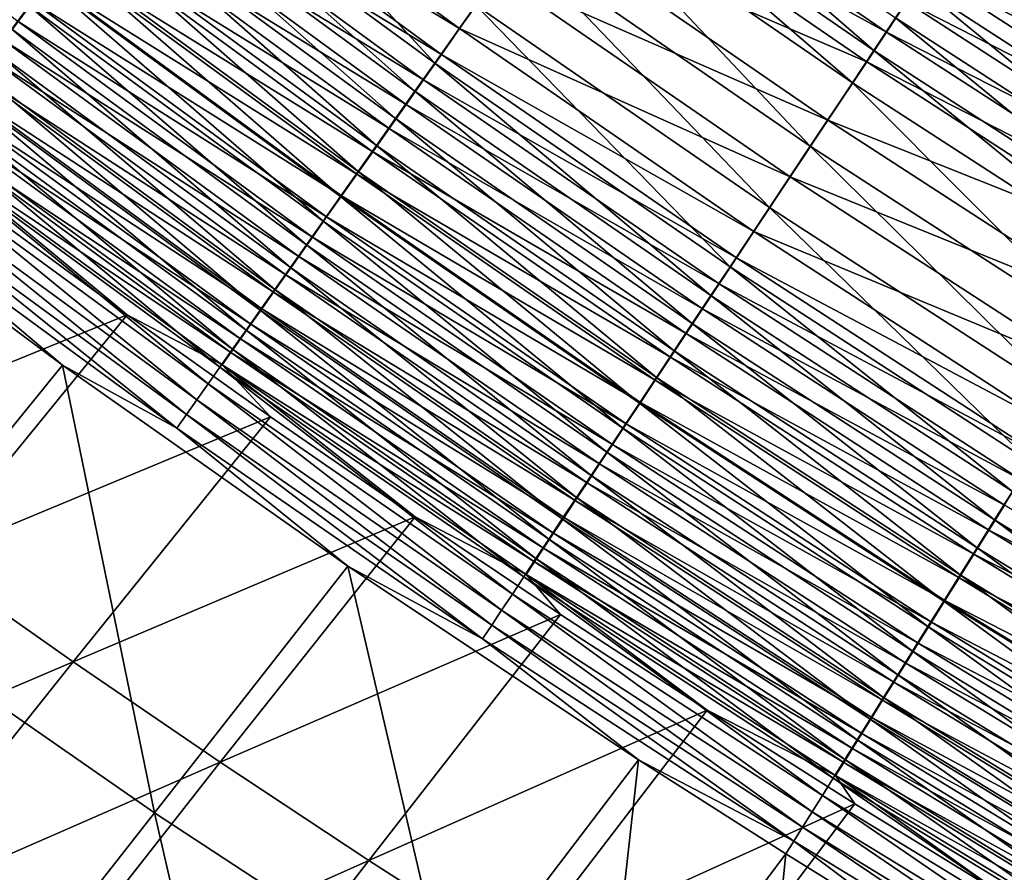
# Model space of a CAD drawing. Header units: metres. Extents: x 0 to 1400, y -1400 to 0.
# Tile 66 of 256: x 391 to 426, y -1116 to -1086. Entities that reach past the tile are written whole.
import ezdxf

# ---------------------------------------------------------------- set-up
doc = ezdxf.new("R2010")
doc.units = ezdxf.units.M

msp = doc.modelspace()

# ---------------------------------------------------------------- linework, layer by layer
at = {"layer": 'None'}
for points in [[(381.490204, -1077.112305, -493.341217), (391.679413, -1085.020508, -493.315552), (391.065033, -1085.839844, -492.32782)], [(381.072083, -1077.654907, -488.314362), (391.279816, -1085.575317, -488.28363), (391.803589, -1084.876343, -489.262421)], [(406.039398, -1087.04541, -498.360748), (395.787903, -1079.540527, -498.376984), (397.296051, -1077.528809, -499.707214)], [(406.039398, -1087.04541, -498.360748), (397.296051, -1077.528809, -499.707214), (407.491577, -1084.989136, -499.69516)], [(396.026672, -1079.240479, -495.104797), (406.919769, -1085.821289, -495.76651), (396.699677, -1078.342163, -495.781555)], [(396.699677, -1078.342163, -495.781555), (406.919769, -1085.821289, -495.76651), (408.257446, -1083.925903, -496.99588)], [(421.589722, -1086.595825, -502.172363), (411.34082, -1079.538818, -502.177277), (412.139801, -1078.407349, -502.520782)], [(421.589722, -1086.595825, -502.172363), (412.139801, -1078.407349, -502.520782), (422.357788, -1085.440186, -502.517151)], [(422.035919, -1085.946167, -499.277405), (411.80307, -1078.901855, -499.281982), (411.074646, -1079.934082, -498.917999)], [(422.743317, -1084.880981, -499.594849), (411.80307, -1078.901855, -499.281982), (422.035919, -1085.946167, -499.277405)], [(435.898407, -1087.188721, -500.379456), (427.364655, -1078.584351, -500.477753), (425.621185, -1080.547119, -500.379883)], [(395.369385, -1080.117676, -494.386475), (406.271851, -1086.739258, -495.087646), (396.026672, -1079.240479, -495.104797)], [(396.026672, -1079.240479, -495.104797), (406.271851, -1086.739258, -495.087646), (406.919769, -1085.821289, -495.76651)], [(405.336029, -1088.04126, -497.623932), (395.057373, -1080.515015, -497.642456), (395.787903, -1079.540527, -498.376984)], [(405.336029, -1088.04126, -497.623932), (395.787903, -1079.540527, -498.376984), (406.039398, -1087.04541, -498.360748)], [(420.829559, -1087.739624, -501.775543), (410.549988, -1080.658569, -501.781952), (411.34082, -1079.538818, -502.177277)], [(420.829559, -1087.739624, -501.775543), (411.34082, -1079.538818, -502.177277), (421.589722, -1086.595825, -502.172363)], [(435.764008, -1087.38269, -503.370209), (425.482605, -1080.738281, -503.370636), (426.270416, -1079.552856, -503.45108)], [(409.644867, -1081.959961, -498.048615), (421.335815, -1087.000488, -498.912018), (411.074646, -1079.934082, -498.917999)], [(411.074646, -1079.934082, -498.917999), (421.335815, -1087.000488, -498.912018), (422.035919, -1085.946167, -499.277405)], [(395.369385, -1080.117676, -494.386475), (394.72876, -1080.972778, -493.627472), (405.63913, -1087.635742, -494.367096)], [(395.369385, -1080.117676, -494.386475), (405.63913, -1087.635742, -494.367096), (406.271851, -1086.739258, -495.087646)], [(404.649139, -1089.013794, -496.841949), (394.343903, -1081.466675, -496.862854), (395.057373, -1080.515015, -497.642456)], [(404.649139, -1089.013794, -496.841949), (395.057373, -1080.515015, -497.642456), (405.336029, -1088.04126, -497.623932)], [(425.621185, -1080.547119, -500.379883), (424.174988, -1082.724976, -500.084839), (435.898407, -1087.188721, -500.379456)], [(394.72876, -1080.972778, -493.627472), (394.10556, -1081.804443, -492.828918), (405.022461, -1088.509521, -493.605743)], [(394.72876, -1080.972778, -493.627472), (405.022461, -1088.509521, -493.605743), (405.63913, -1087.635742, -494.367096)], [(419.337646, -1089.984497, -500.827972), (408.997772, -1082.856445, -500.837952), (410.549988, -1080.658569, -501.781952)], [(419.337646, -1089.984497, -500.827972), (410.549988, -1080.658569, -501.781952), (420.829559, -1087.739624, -501.775543)], [(434.257721, -1089.794312, -503.047821), (423.912262, -1083.101196, -503.049652), (425.482605, -1080.738281, -503.370636)], [(434.257721, -1089.794312, -503.047821), (425.482605, -1080.738281, -503.370636), (435.764008, -1087.38269, -503.370209)], [(403.979706, -1089.961548, -496.015686), (393.648468, -1082.394287, -496.039124), (394.343903, -1081.466675, -496.862854)], [(403.979706, -1089.961548, -496.015686), (394.343903, -1081.466675, -496.862854), (404.649139, -1089.013794, -496.841949)], [(394.10556, -1081.804443, -492.828918), (393.500641, -1082.611694, -491.991943), (404.422699, -1089.359253, -492.804749)], [(394.10556, -1081.804443, -492.828918), (404.422699, -1089.359253, -492.804749), (405.022461, -1088.509521, -493.605743)], [(408.257446, -1083.925903, -496.99588), (419.9617, -1089.069702, -498.039307), (409.644867, -1081.959961, -498.048615)], [(409.644867, -1081.959961, -498.048615), (419.9617, -1089.069702, -498.039307), (421.335815, -1087.000488, -498.912018)], [(393.500641, -1082.611694, -491.991943), (392.914795, -1083.393555, -491.117767), (403.840546, -1090.18396, -491.96524)], [(403.328583, -1090.883423, -495.146423), (392.971985, -1083.296509, -495.172485), (393.648468, -1082.394287, -496.039124)], [(393.500641, -1082.611694, -491.991943), (403.840546, -1090.18396, -491.96524), (404.422699, -1089.359253, -492.804749)], [(403.328583, -1090.883423, -495.146423), (393.648468, -1082.394287, -496.039124), (403.979706, -1089.961548, -496.015686)], [(424.174988, -1082.724976, -500.084839), (423.456726, -1083.806641, -499.864075), (434.511322, -1089.411621, -500.083099)], [(424.174988, -1082.724976, -500.084839), (434.511322, -1089.411621, -500.083099), (435.898407, -1087.188721, -500.379456)], [(417.890167, -1092.162476, -499.680878), (407.491577, -1084.989136, -499.69516), (408.997772, -1082.856445, -500.837952)], [(417.890167, -1092.162476, -499.680878), (408.997772, -1082.856445, -500.837952), (419.337646, -1089.984497, -500.827972)], [(402.696625, -1091.778198, -494.235443), (392.315338, -1084.172363, -494.264191), (392.971985, -1083.296509, -495.172485)], [(392.914795, -1083.393555, -491.117767), (392.348846, -1084.148804, -490.20755), (403.276886, -1090.982666, -491.08844)], [(392.914795, -1083.393555, -491.117767), (403.276886, -1090.982666, -491.08844), (403.840546, -1090.18396, -491.96524)], [(402.696625, -1091.778198, -494.235443), (392.971985, -1083.296509, -495.172485), (403.328583, -1090.883423, -495.146423)], [(433.509674, -1090.992065, -502.806824), (423.132385, -1084.274658, -502.809692), (423.912262, -1083.101196, -503.049652)], [(433.509674, -1090.992065, -502.806824), (423.912262, -1083.101196, -503.049652), (434.257721, -1089.794312, -503.047821)], [(406.919769, -1085.821289, -495.76651), (418.628479, -1091.077393, -496.982635), (408.257446, -1083.925903, -496.99588)], [(408.257446, -1083.925903, -496.99588), (418.628479, -1091.077393, -496.982635), (419.9617, -1089.069702, -498.039307)], [(422.743317, -1084.880981, -499.594849), (433.822449, -1090.515503, -499.861359), (423.456726, -1083.806641, -499.864075)], [(423.456726, -1083.806641, -499.864075), (433.822449, -1090.515503, -499.861359), (434.511322, -1089.411621, -500.083099)], [(402.084686, -1092.644531, -493.283997), (391.679413, -1085.020508, -493.315552), (392.315338, -1084.172363, -494.264191)], [(392.348846, -1084.148804, -490.20755), (391.803589, -1084.876343, -489.262421), (402.732391, -1091.754028, -490.175507)], [(402.084686, -1092.644531, -493.283997), (392.315338, -1084.172363, -494.264191), (402.696625, -1091.778198, -494.235443)], [(392.348846, -1084.148804, -490.20755), (402.732391, -1091.754028, -490.175507), (403.276886, -1090.982666, -491.08844)], [(432.766693, -1092.181641, -502.513031), (422.357788, -1085.440186, -502.517151), (423.132385, -1084.274658, -502.809692)], [(432.766693, -1092.181641, -502.513031), (423.132385, -1084.274658, -502.809692), (433.509674, -1090.992065, -502.806824)], [(391.679413, -1085.020508, -493.315552), (401.493591, -1093.481323, -492.293365), (391.065033, -1085.839844, -492.32782)], [(391.803589, -1084.876343, -489.262421), (391.279816, -1085.575317, -488.28363), (402.207916, -1092.49707, -489.227631)], [(401.493591, -1093.481323, -492.293365), (391.679413, -1085.020508, -493.315552), (402.084686, -1092.644531, -493.283997)], [(391.803589, -1084.876343, -489.262421), (402.207916, -1092.49707, -489.227631), (402.732391, -1091.754028, -490.175507)], [(416.494781, -1094.261963, -498.341522), (406.039398, -1087.04541, -498.360748), (407.491577, -1084.989136, -499.69516)], [(416.494781, -1094.261963, -498.341522), (407.491577, -1084.989136, -499.69516), (417.890167, -1092.162476, -499.680878)], [(433.138245, -1091.611938, -499.590942), (422.743317, -1084.880981, -499.594849), (422.035919, -1085.946167, -499.277405)], [(433.822449, -1090.515503, -499.861359), (422.743317, -1084.880981, -499.594849), (433.138245, -1091.611938, -499.590942)], [(432.030029, -1093.360962, -502.166718), (421.589722, -1086.595825, -502.172363), (422.357788, -1085.440186, -502.517151)], [(432.030029, -1093.360962, -502.166718), (422.357788, -1085.440186, -502.517151), (432.766693, -1092.181641, -502.513031)], [(400.924194, -1094.287476, -491.264832), (390.473145, -1086.629272, -491.302277), (391.065033, -1085.839844, -492.32782)], [(391.279816, -1085.575317, -488.28363), (390.778351, -1086.244385, -487.272278), (401.704193, -1093.210571, -488.246002)], [(391.065033, -1085.839844, -492.32782), (401.493591, -1093.481323, -492.293365), (400.924194, -1094.287476, -491.264832)], [(391.279816, -1085.575317, -488.28363), (401.704193, -1093.210571, -488.246002), (402.207916, -1092.49707, -489.227631)], [(406.271851, -1086.739258, -495.087646), (417.343231, -1093.012817, -495.748688), (406.919769, -1085.821289, -495.76651)], [(406.919769, -1085.821289, -495.76651), (417.343231, -1093.012817, -495.748688), (418.628479, -1091.077393, -496.982635)], [(421.335815, -1087.000488, -498.912018), (432.459869, -1092.699097, -499.272095), (422.035919, -1085.946167, -499.277405)], [(422.035919, -1085.946167, -499.277405), (432.459869, -1092.699097, -499.272095), (433.138245, -1091.611938, -499.590942)], [(390.778351, -1086.244385, -487.272278), (390.299957, -1086.88269, -486.229706), (401.222015, -1093.893677, -487.231781)], [(390.778351, -1086.244385, -487.272278), (401.222015, -1093.893677, -487.231781), (401.704193, -1093.210571, -488.246002)], [(390.299957, -1086.88269, -486.229706), (389.845276, -1087.489258, -485.157684), (400.762146, -1094.545044, -486.186279)], [(400.377319, -1095.061646, -490.199707), (389.904541, -1087.387573, -490.240204), (390.473145, -1086.629272, -491.302277)], [(390.299957, -1086.88269, -486.229706), (400.762146, -1094.545044, -486.186279), (401.222015, -1093.893677, -487.231781)], [(400.377319, -1095.061646, -490.199707), (390.473145, -1086.629272, -491.302277), (400.924194, -1094.287476, -491.264832)], [(405.63913, -1087.635742, -494.367096), (416.720825, -1093.950073, -495.067291), (406.271851, -1086.739258, -495.087646)], [(406.271851, -1086.739258, -495.087646), (416.720825, -1093.950073, -495.067291), (417.343231, -1093.012817, -495.748688)], [(431.300995, -1094.52832, -501.768188), (420.829559, -1087.739624, -501.775543), (421.589722, -1086.595825, -502.172363)], [(431.300995, -1094.52832, -501.768188), (421.589722, -1086.595825, -502.172363), (432.030029, -1093.360962, -502.166718)], [(415.819, -1095.278687, -497.60202), (405.336029, -1088.04126, -497.623932), (406.039398, -1087.04541, -498.360748)], [(415.819, -1095.278687, -497.60202), (406.039398, -1087.04541, -498.360748), (416.494781, -1094.261963, -498.341522)], [(419.9617, -1089.069702, -498.039307), (431.788452, -1093.775024, -498.905121), (421.335815, -1087.000488, -498.912018)], [(421.335815, -1087.000488, -498.912018), (431.788452, -1093.775024, -498.905121), (432.459869, -1092.699097, -499.272095)], [(399.853851, -1095.802612, -489.099243), (389.360168, -1088.113403, -489.142822), (389.904541, -1087.387573, -490.240204)], [(389.845276, -1087.489258, -485.157684), (389.414978, -1088.063354, -484.058167), (400.325195, -1095.16394, -485.111298)], [(389.845276, -1087.489258, -485.157684), (400.325195, -1095.16394, -485.111298), (400.762146, -1094.545044, -486.186279)], [(399.853851, -1095.802612, -489.099243), (389.904541, -1087.387573, -490.240204), (400.377319, -1095.061646, -490.199707)], [(405.63913, -1087.635742, -494.367096), (405.022461, -1088.509521, -493.605743), (416.113068, -1094.865234, -494.344116)], [(405.63913, -1087.635742, -494.367096), (416.113068, -1094.865234, -494.344116), (416.720825, -1093.950073, -495.067291)], [(429.870239, -1096.81897, -500.816467), (419.337646, -1089.984497, -500.827972), (420.829559, -1087.739624, -501.775543)], [(429.870239, -1096.81897, -500.816467), (420.829559, -1087.739624, -501.775543), (431.300995, -1094.52832, -501.768188)], [(389.360168, -1088.113403, -489.142822), (399.354584, -1096.509399, -487.964874), (388.840851, -1088.805908, -488.011597)], [(389.414978, -1088.063354, -484.058167), (389.009613, -1088.604004, -482.932983), (399.911743, -1095.749512, -484.008759)], [(399.354584, -1096.509399, -487.964874), (389.360168, -1088.113403, -489.142822), (399.853851, -1095.802612, -489.099243)], [(389.414978, -1088.063354, -484.058167), (399.911743, -1095.749512, -484.008759), (400.325195, -1095.16394, -485.111298)], [(415.15918, -1096.271484, -496.817169), (404.649139, -1089.013794, -496.841949), (405.336029, -1088.04126, -497.623932)], [(415.15918, -1096.271484, -496.817169), (405.336029, -1088.04126, -497.623932), (415.819, -1095.278687, -497.60202)], [(389.009613, -1088.604004, -482.932983), (388.629883, -1089.110596, -481.784119), (399.52243, -1096.300903, -482.880585)], [(389.009613, -1088.604004, -482.932983), (399.52243, -1096.300903, -482.880585), (399.911743, -1095.749512, -484.008759)], [(405.022461, -1088.509521, -493.605743), (404.422699, -1089.359253, -492.804749), (415.520813, -1095.75708, -493.580017)], [(405.022461, -1088.509521, -493.605743), (415.520813, -1095.75708, -493.580017), (416.113068, -1094.865234, -494.344116)], [(398.880157, -1097.180908, -486.798523), (388.34726, -1089.464111, -486.84845), (388.840851, -1088.805908, -488.011597)], [(388.840851, -1088.805908, -488.011597), (399.354584, -1096.509399, -487.964874), (398.880157, -1097.180908, -486.798523)], [(414.516144, -1097.239014, -495.987946), (403.979706, -1089.961548, -496.015686), (404.649139, -1089.013794, -496.841949)], [(414.516144, -1097.239014, -495.987946), (404.649139, -1089.013794, -496.841949), (415.15918, -1096.271484, -496.817169)], [(399.157837, -1096.817261, -481.728699), (388.629883, -1089.110596, -481.784119), (388.276337, -1089.582153, -480.613464)], [(388.629883, -1089.110596, -481.784119), (399.157837, -1096.817261, -481.728699), (399.52243, -1096.300903, -482.880585)], [(404.422699, -1089.359253, -492.804749), (403.840546, -1090.18396, -491.96524), (414.944855, -1096.624268, -492.776123)], [(404.422699, -1089.359253, -492.804749), (414.944855, -1096.624268, -492.776123), (415.520813, -1095.75708, -493.580017)], [(418.628479, -1091.077393, -496.982635), (430.470856, -1095.886475, -498.028595), (419.9617, -1089.069702, -498.039307)], [(419.9617, -1089.069702, -498.039307), (430.470856, -1095.886475, -498.028595), (431.788452, -1093.775024, -498.905121)], [(398.431305, -1097.816162, -485.602325), (387.880096, -1090.086914, -485.655426), (388.34726, -1089.464111, -486.84845)], [(398.818573, -1097.297729, -480.555054), (388.276337, -1089.582153, -480.613464), (387.949615, -1090.017822, -479.422913)], [(399.157837, -1096.817261, -481.728699), (388.276337, -1089.582153, -480.613464), (398.818573, -1097.297729, -480.555054)], [(398.431305, -1097.816162, -485.602325), (388.34726, -1089.464111, -486.84845), (398.880157, -1097.180908, -486.798523)], [(390.116119, -1092.276367, -478.207123), (395.147278, -1095.960815, -478.176727), (387.949615, -1090.017822, -479.422913)], [(395.147278, -1095.960815, -478.176727), (398.505188, -1097.741455, -479.361511), (387.949615, -1090.017822, -479.422913)], [(387.949615, -1090.017822, -479.422913), (398.505188, -1097.741455, -479.361511), (398.818573, -1097.297729, -480.555054)], [(413.890808, -1098.17981, -495.11557), (403.328583, -1090.883423, -495.146423), (403.979706, -1089.961548, -496.015686)], [(413.890808, -1098.17981, -495.11557), (403.979706, -1089.961548, -496.015686), (414.516144, -1097.239014, -495.987946)], [(428.48233, -1099.041138, -499.664429), (417.890167, -1092.162476, -499.680878), (419.337646, -1089.984497, -500.827972)], [(428.48233, -1099.041138, -499.664429), (419.337646, -1089.984497, -500.827972), (429.870239, -1096.81897, -500.816467)], [(382.886108, -1090.320068, -479.3367), (392.8573, -1097.751465, -479.276245), (385.800995, -1106.444336, -450.889282)], [(392.8573, -1097.751465, -479.276245), (382.886108, -1090.320068, -479.3367), (386.289093, -1092.207764, -480.626251)], [(398.008575, -1098.414429, -484.378296), (387.440002, -1090.673706, -484.434662), (387.880096, -1090.086914, -485.655426)], [(398.008575, -1098.414429, -484.378296), (387.880096, -1090.086914, -485.655426), (398.431305, -1097.816162, -485.602325)], [(403.840546, -1090.18396, -491.96524), (403.276886, -1090.982666, -491.08844), (414.385895, -1097.465942, -491.933655)], [(403.840546, -1090.18396, -491.96524), (414.385895, -1097.465942, -491.933655), (414.944855, -1096.624268, -492.776123)], [(397.612701, -1098.974731, -483.12854), (387.02771, -1091.223267, -483.188141), (387.440002, -1090.673706, -484.434662)], [(397.612701, -1098.974731, -483.12854), (387.440002, -1090.673706, -484.434662), (398.008575, -1098.414429, -484.378296)], [(413.283997, -1099.092896, -494.201324), (402.696625, -1091.778198, -494.235443), (403.328583, -1090.883423, -495.146423)], [(403.276886, -1090.982666, -491.08844), (402.732391, -1091.754028, -490.175507), (413.844757, -1098.280762, -491.053772)], [(403.276886, -1090.982666, -491.08844), (413.844757, -1098.280762, -491.053772), (414.385895, -1097.465942, -491.933655)], [(413.283997, -1099.092896, -494.201324), (403.328583, -1090.883423, -495.146423), (413.890808, -1098.17981, -495.11557)], [(417.343231, -1093.012817, -495.748688), (429.192657, -1097.934937, -496.967316), (418.628479, -1091.077393, -496.982635)], [(418.628479, -1091.077393, -496.982635), (429.192657, -1097.934937, -496.967316), (430.470856, -1095.886475, -498.028595)], [(397.244293, -1099.496094, -481.855194), (386.643829, -1091.734985, -481.917969), (387.02771, -1091.223267, -483.188141)], [(397.612701, -1098.974731, -483.12854), (397.244293, -1099.496094, -481.855194), (387.02771, -1091.223267, -483.188141)], [(396.903992, -1099.977661, -480.560242), (386.289093, -1092.207764, -480.626251), (386.643829, -1091.734985, -481.917969)], [(397.244293, -1099.496094, -481.855194), (396.903992, -1099.977661, -480.560242), (386.643829, -1091.734985, -481.917969)], [(412.696442, -1099.976807, -493.246552), (402.084686, -1092.644531, -493.283997), (402.696625, -1091.778198, -494.235443)], [(402.732391, -1091.754028, -490.175507), (402.207916, -1092.49707, -489.227631), (413.322144, -1099.067749, -490.137665)], [(412.696442, -1099.976807, -493.246552), (402.696625, -1091.778198, -494.235443), (413.283997, -1099.092896, -494.201324)], [(402.732391, -1091.754028, -490.175507), (413.322144, -1099.067749, -490.137665), (413.844757, -1098.280762, -491.053772)], [(395.147278, -1095.960815, -478.176727), (390.116119, -1092.276367, -478.207123), (382.955078, -1100.938721, -449.77713)], [(396.903992, -1099.977661, -480.560242), (392.8573, -1097.751465, -479.276245), (386.289093, -1092.207764, -480.626251)], [(402.207916, -1092.49707, -489.227631), (401.704193, -1093.210571, -488.246002), (412.818817, -1099.825562, -489.186523)], [(402.207916, -1092.49707, -489.227631), (412.818817, -1099.825562, -489.186523), (413.322144, -1099.067749, -490.137665)], [(427.144623, -1101.182861, -498.319366), (416.494781, -1094.261963, -498.341522), (417.890167, -1092.162476, -499.680878)], [(427.144623, -1101.182861, -498.319366), (417.890167, -1092.162476, -499.680878), (428.48233, -1099.041138, -499.664429)], [(412.129028, -1100.830566, -492.252472), (401.493591, -1093.481323, -492.293365), (402.084686, -1092.644531, -493.283997)], [(412.129028, -1100.830566, -492.252472), (402.084686, -1092.644531, -493.283997), (412.696442, -1099.976807, -493.246552)], [(416.720825, -1093.950073, -495.067291), (427.960693, -1099.90918, -495.728088), (417.343231, -1093.012817, -495.748688)], [(417.343231, -1093.012817, -495.748688), (427.960693, -1099.90918, -495.728088), (429.192657, -1097.934937, -496.967316)], [(401.493591, -1093.481323, -492.293365), (411.58255, -1101.65271, -491.220428), (400.924194, -1094.287476, -491.264832)], [(401.704193, -1093.210571, -488.246002), (401.222015, -1093.893677, -487.231781), (412.335541, -1100.553223, -488.201538)], [(411.58255, -1101.65271, -491.220428), (401.493591, -1093.481323, -492.293365), (412.129028, -1100.830566, -492.252472)], [(401.704193, -1093.210571, -488.246002), (412.335541, -1100.553223, -488.201538), (412.818817, -1099.825562, -489.186523)], [(401.222015, -1093.893677, -487.231781), (400.762146, -1094.545044, -486.186279), (411.873016, -1101.249634, -487.183929)], [(401.222015, -1093.893677, -487.231781), (411.873016, -1101.249634, -487.183929), (412.335541, -1100.553223, -488.201538)], [(416.113068, -1094.865234, -494.344116), (427.364166, -1100.865112, -495.043854), (416.720825, -1093.950073, -495.067291)], [(416.720825, -1093.950073, -495.067291), (427.364166, -1100.865112, -495.043854), (427.960693, -1099.90918, -495.728088)], [(400.762146, -1094.545044, -486.186279), (400.325195, -1095.16394, -485.111298), (411.432037, -1101.913574, -486.134979)], [(411.057831, -1102.442139, -490.151672), (400.377319, -1095.061646, -490.199707), (400.924194, -1094.287476, -491.264832)], [(400.762146, -1094.545044, -486.186279), (411.432037, -1101.913574, -486.134979), (411.873016, -1101.249634, -487.183929)], [(400.924194, -1094.287476, -491.264832), (411.58255, -1101.65271, -491.220428), (411.057831, -1102.442139, -490.151672)], [(426.496887, -1102.219971, -497.576721), (415.819, -1095.278687, -497.60202), (416.494781, -1094.261963, -498.341522)], [(426.496887, -1102.219971, -497.576721), (416.494781, -1094.261963, -498.341522), (427.144623, -1101.182861, -498.319366)], [(416.113068, -1094.865234, -494.344116), (415.520813, -1095.75708, -493.580017), (426.781738, -1101.798462, -494.317627)], [(416.113068, -1094.865234, -494.344116), (426.781738, -1101.798462, -494.317627), (427.364166, -1100.865112, -495.043854)], [(410.555634, -1103.197632, -489.047546), (399.853851, -1095.802612, -489.099243), (400.377319, -1095.061646, -490.199707)], [(400.325195, -1095.16394, -485.111298), (399.911743, -1095.749512, -484.008759), (411.013153, -1102.544189, -485.056488)], [(400.325195, -1095.16394, -485.111298), (411.013153, -1102.544189, -485.056488), (411.432037, -1101.913574, -486.134979)], [(410.555634, -1103.197632, -489.047546), (400.377319, -1095.061646, -490.199707), (411.057831, -1102.442139, -490.151672)], [(425.864502, -1103.232422, -496.788574), (415.15918, -1096.271484, -496.817169), (415.819, -1095.278687, -497.60202)], [(425.864502, -1103.232422, -496.788574), (415.819, -1095.278687, -497.60202), (426.496887, -1102.219971, -497.576721)], [(388.069519, -1104.637207, -449.783478), (395.147278, -1095.960815, -478.176727), (382.955078, -1100.938721, -449.77713)], [(400.224182, -1099.575562, -478.143738), (395.147278, -1095.960815, -478.176727), (388.069519, -1104.637207, -449.783478)], [(395.147278, -1095.960815, -478.176727), (400.224182, -1099.575562, -478.143738), (398.505188, -1097.741455, -479.361511)], [(410.076813, -1103.917969, -487.909424), (399.354584, -1096.509399, -487.964874), (399.853851, -1095.802612, -489.099243)], [(399.911743, -1095.749512, -484.008759), (399.52243, -1096.300903, -482.880585), (410.616943, -1103.140747, -483.950439)], [(410.076813, -1103.917969, -487.909424), (399.853851, -1095.802612, -489.099243), (410.555634, -1103.197632, -489.047546)], [(399.911743, -1095.749512, -484.008759), (410.616943, -1103.140747, -483.950439), (411.013153, -1102.544189, -485.056488)], [(415.520813, -1095.75708, -493.580017), (414.944855, -1096.624268, -492.776123), (426.214294, -1102.707764, -493.550354)], [(415.520813, -1095.75708, -493.580017), (426.214294, -1102.707764, -493.550354), (426.781738, -1101.798462, -494.317627)], [(399.52243, -1096.300903, -482.880585), (399.157837, -1096.817261, -481.728699), (410.244019, -1103.702148, -482.818726)], [(399.52243, -1096.300903, -482.880585), (410.244019, -1103.702148, -482.818726), (410.616943, -1103.140747, -483.950439)], [(425.248322, -1104.218994, -495.955902), (414.516144, -1097.239014, -495.987946), (415.15918, -1096.271484, -496.817169)], [(425.248322, -1104.218994, -495.955902), (415.15918, -1096.271484, -496.817169), (425.864502, -1103.232422, -496.788574)], [(399.354584, -1096.509399, -487.964874), (409.621979, -1104.602173, -486.739288), (398.880157, -1097.180908, -486.798523)], [(409.621979, -1104.602173, -486.739288), (399.354584, -1096.509399, -487.964874), (410.076813, -1103.917969, -487.909424)], [(414.944855, -1096.624268, -492.776123), (414.385895, -1097.465942, -491.933655), (425.662506, -1103.592041, -492.743134)], [(414.944855, -1096.624268, -492.776123), (425.662506, -1103.592041, -492.743134), (426.214294, -1102.707764, -493.550354)], [(409.894928, -1104.227783, -481.6633), (399.157837, -1096.817261, -481.728699), (398.818573, -1097.297729, -480.555054)], [(410.244019, -1103.702148, -482.818726), (399.157837, -1096.817261, -481.728699), (409.894928, -1104.227783, -481.6633)], [(409.191772, -1105.24939, -485.539246), (398.431305, -1097.816162, -485.602325), (398.880157, -1097.180908, -486.798523)], [(398.505188, -1097.741455, -479.361511), (409.570251, -1104.716553, -480.486115), (398.818573, -1097.297729, -480.555054)], [(398.818573, -1097.297729, -480.555054), (409.570251, -1104.716553, -480.486115), (409.894928, -1104.227783, -481.6633)], [(398.880157, -1097.180908, -486.798523), (409.621979, -1104.602173, -486.739288), (409.191772, -1105.24939, -485.539246)], [(424.64917, -1105.178223, -495.079926), (413.890808, -1098.17981, -495.11557), (414.516144, -1097.239014, -495.987946)], [(424.64917, -1105.178223, -495.079926), (414.516144, -1097.239014, -495.987946), (425.248322, -1104.218994, -495.955902)], [(414.385895, -1097.465942, -491.933655), (413.844757, -1098.280762, -491.053772), (425.127136, -1104.449951, -491.897217)], [(414.385895, -1097.465942, -491.933655), (425.127136, -1104.449951, -491.897217), (425.662506, -1103.592041, -492.743134)], [(385.800995, -1106.444336, -450.889282), (392.8573, -1097.751465, -479.276245), (396.108093, -1113.606934, -450.900604)], [(392.8573, -1097.751465, -479.276245), (402.955994, -1104.87146, -479.204865), (396.108093, -1113.606934, -450.900604)], [(402.955994, -1104.87146, -479.204865), (392.8573, -1097.751465, -479.276245), (396.903992, -1099.977661, -480.560242)], [(408.786804, -1105.858643, -484.311401), (398.008575, -1098.414429, -484.378296), (398.431305, -1097.816162, -485.602325)], [(408.786804, -1105.858643, -484.311401), (398.431305, -1097.816162, -485.602325), (409.191772, -1105.24939, -485.539246)], [(400.224182, -1099.575562, -478.143738), (405.340088, -1103.116211, -478.108185), (398.505188, -1097.741455, -479.361511)], [(398.505188, -1097.741455, -479.361511), (405.340088, -1103.116211, -478.108185), (409.270538, -1105.167603, -479.289093)], [(398.505188, -1097.741455, -479.361511), (409.270538, -1105.167603, -479.289093), (409.570251, -1104.716553, -480.486115)], [(408.407684, -1106.428833, -483.057831), (397.612701, -1098.974731, -483.12854), (398.008575, -1098.414429, -484.378296)], [(408.407684, -1106.428833, -483.057831), (398.008575, -1098.414429, -484.378296), (408.786804, -1105.858643, -484.311401)], [(424.067841, -1106.109009, -494.161957), (413.283997, -1099.092896, -494.201324), (413.890808, -1098.17981, -495.11557)], [(413.844757, -1098.280762, -491.053772), (413.322144, -1099.067749, -490.137665), (424.608887, -1105.280518, -491.013794)], [(413.844757, -1098.280762, -491.053772), (424.608887, -1105.280518, -491.013794), (425.127136, -1104.449951, -491.897217)], [(424.067841, -1106.109009, -494.161957), (413.890808, -1098.17981, -495.11557), (424.64917, -1105.178223, -495.079926)], [(408.055084, -1106.959229, -481.78064), (397.244293, -1099.496094, -481.855194), (397.612701, -1098.974731, -483.12854)], [(408.407684, -1106.428833, -483.057831), (408.055084, -1106.959229, -481.78064), (397.612701, -1098.974731, -483.12854)], [(423.505127, -1107.009888, -493.203278), (412.696442, -1099.976807, -493.246552), (413.283997, -1099.092896, -494.201324)], [(413.322144, -1099.067749, -490.137665), (412.818817, -1099.825562, -489.186523), (424.108521, -1106.082397, -490.094025)], [(423.505127, -1107.009888, -493.203278), (413.283997, -1099.092896, -494.201324), (424.067841, -1106.109009, -494.161957)], [(413.322144, -1099.067749, -490.137665), (424.108521, -1106.082397, -490.094025), (424.608887, -1105.280518, -491.013794)], [(393.232819, -1108.263306, -449.790375), (400.224182, -1099.575562, -478.143738), (388.069519, -1104.637207, -449.783478)], [(405.340088, -1103.116211, -478.108185), (400.224182, -1099.575562, -478.143738), (393.232819, -1108.263306, -449.790375)], [(407.729584, -1107.448853, -480.481903), (396.903992, -1099.977661, -480.560242), (397.244293, -1099.496094, -481.855194)], [(408.055084, -1106.959229, -481.78064), (407.729584, -1107.448853, -480.481903), (397.244293, -1099.496094, -481.855194)], [(407.729584, -1107.448853, -480.481903), (402.955994, -1104.87146, -479.204865), (396.903992, -1099.977661, -480.560242)], [(422.961761, -1107.879883, -492.205231), (412.129028, -1100.830566, -492.252472), (412.696442, -1099.976807, -493.246552)], [(412.818817, -1099.825562, -489.186523), (412.335541, -1100.553223, -488.201538), (423.626709, -1106.854492, -489.13913)], [(422.961761, -1107.879883, -492.205231), (412.696442, -1099.976807, -493.246552), (423.505127, -1107.009888, -493.203278)], [(412.818817, -1099.825562, -489.186523), (423.626709, -1106.854492, -489.13913), (424.108521, -1106.082397, -490.094025)], [(422.438568, -1108.717529, -491.169098), (411.58255, -1101.65271, -491.220428), (412.129028, -1100.830566, -492.252472)], [(412.335541, -1100.553223, -488.201538), (411.873016, -1101.249634, -487.183929), (423.164185, -1107.595703, -488.15033)], [(422.438568, -1108.717529, -491.169098), (412.129028, -1100.830566, -492.252472), (422.961761, -1107.879883, -492.205231)], [(412.335541, -1100.553223, -488.201538), (423.164185, -1107.595703, -488.15033), (423.626709, -1106.854492, -489.13913)], [(411.873016, -1101.249634, -487.183929), (411.432037, -1101.913574, -486.134979), (422.72171, -1108.30481, -487.128784)], [(411.873016, -1101.249634, -487.183929), (422.72171, -1108.30481, -487.128784), (423.164185, -1107.595703, -488.15033)], [(411.432037, -1101.913574, -486.134979), (411.013153, -1102.544189, -485.056488), (422.299927, -1108.980713, -486.075867)], [(411.58255, -1101.65271, -491.220428), (421.93634, -1109.521606, -490.096161), (411.057831, -1102.442139, -490.151672)], [(411.432037, -1101.913574, -486.134979), (422.299927, -1108.980713, -486.075867), (422.72171, -1108.30481, -487.128784)], [(421.93634, -1109.521606, -490.096161), (411.58255, -1101.65271, -491.220428), (422.438568, -1108.717529, -491.169098)], [(436.755981, -1109.889526, -496.756165), (425.864502, -1103.232422, -496.788574), (426.496887, -1102.219971, -497.576721)], [(421.455841, -1110.290894, -488.987762), (410.555634, -1103.197632, -489.047546), (411.057831, -1102.442139, -490.151672)], [(411.013153, -1102.544189, -485.056488), (410.616943, -1103.140747, -483.950439), (421.899445, -1109.622437, -484.993378)], [(411.013153, -1102.544189, -485.056488), (421.899445, -1109.622437, -484.993378), (422.299927, -1108.980713, -486.075867)], [(411.057831, -1102.442139, -490.151672), (421.93634, -1109.521606, -490.096161), (421.455841, -1110.290894, -488.987762)], [(426.214294, -1102.707764, -493.550354), (425.662506, -1103.592041, -492.743134), (437.09375, -1109.35498, -493.516754)], [(398.444, -1111.816406, -449.797821), (405.340088, -1103.116211, -478.108185), (393.232819, -1108.263306, -449.790375)], [(410.493896, -1106.58252, -478.070099), (405.340088, -1103.116211, -478.108185), (398.444, -1111.816406, -449.797821)], [(405.340088, -1103.116211, -478.108185), (410.493896, -1106.58252, -478.070099), (409.270538, -1105.167603, -479.289093)], [(420.997803, -1111.024292, -487.845306), (410.076813, -1103.917969, -487.909424), (410.555634, -1103.197632, -489.047546)], [(410.616943, -1103.140747, -483.950439), (410.244019, -1103.702148, -482.818726), (421.520782, -1110.229248, -483.88327)], [(420.997803, -1111.024292, -487.845306), (410.555634, -1103.197632, -489.047546), (421.455841, -1110.290894, -488.987762)], [(410.616943, -1103.140747, -483.950439), (421.520782, -1110.229248, -483.88327), (421.899445, -1109.622437, -484.993378)], [(436.167023, -1110.894531, -495.919586), (425.248322, -1104.218994, -495.955902), (425.864502, -1103.232422, -496.788574)], [(436.167023, -1110.894531, -495.919586), (425.864502, -1103.232422, -496.788574), (436.755981, -1109.889526, -496.756165)], [(425.662506, -1103.592041, -492.743134), (425.127136, -1104.449951, -491.897217), (436.566528, -1110.255615, -492.705811)], [(425.662506, -1103.592041, -492.743134), (436.566528, -1110.255615, -492.705811), (437.09375, -1109.35498, -493.516754)], [(420.562897, -1111.720581, -486.670807), (409.621979, -1104.602173, -486.739288), (410.076813, -1103.917969, -487.909424)], [(421.164551, -1110.800171, -482.747498), (410.244019, -1103.702148, -482.818726), (409.894928, -1104.227783, -481.6633)], [(420.562897, -1111.720581, -486.670807), (410.076813, -1103.917969, -487.909424), (420.997803, -1111.024292, -487.845306)], [(410.244019, -1103.702148, -482.818726), (421.164551, -1110.800171, -482.747498), (421.520782, -1110.229248, -483.88327)], [(409.570251, -1104.716553, -480.486115), (420.831238, -1111.334229, -481.588013), (409.894928, -1104.227783, -481.6633)], [(409.894928, -1104.227783, -481.6633), (420.831238, -1111.334229, -481.588013), (421.164551, -1110.800171, -482.747498)], [(435.594452, -1111.871582, -495.03949), (424.64917, -1105.178223, -495.079926), (425.248322, -1104.218994, -495.955902)], [(435.594452, -1111.871582, -495.03949), (425.248322, -1104.218994, -495.955902), (436.167023, -1110.894531, -495.919586)], [(388.069519, -1104.637207, -449.783478), (380.831757, -1113.553833, -421.243469), (393.232819, -1108.263306, -449.790375)], [(409.621979, -1104.602173, -486.739288), (420.151672, -1112.378906, -485.466339), (409.191772, -1105.24939, -485.539246)], [(420.151672, -1112.378906, -485.466339), (409.621979, -1104.602173, -486.739288), (420.562897, -1111.720581, -486.670807)], [(425.127136, -1104.449951, -491.897217), (424.608887, -1105.280518, -491.013794), (436.055054, -1111.129272, -491.855988)], [(425.127136, -1104.449951, -491.897217), (436.055054, -1111.129272, -491.855988), (436.566528, -1110.255615, -492.705811)], [(396.108093, -1113.606934, -450.900604), (402.955994, -1104.87146, -479.204865), (406.599792, -1120.480835, -450.913422)], [(402.955994, -1104.87146, -479.204865), (413.253052, -1111.733521, -479.121979), (406.599792, -1120.480835, -450.913422)], [(413.253052, -1111.733521, -479.121979), (402.955994, -1104.87146, -479.204865), (407.729584, -1107.448853, -480.481903)], [(409.570251, -1104.716553, -480.486115), (409.270538, -1105.167603, -479.289093), (420.521454, -1111.830688, -480.406769)], [(420.831238, -1111.334229, -481.588013), (409.570251, -1104.716553, -480.486115), (420.521454, -1111.830688, -480.406769)], [(419.764771, -1112.998413, -484.234039), (408.786804, -1105.858643, -484.311401), (409.191772, -1105.24939, -485.539246)], [(409.191772, -1105.24939, -485.539246), (420.151672, -1112.378906, -485.466339), (419.764771, -1112.998413, -484.234039)], [(409.270538, -1105.167603, -479.289093), (410.493896, -1106.58252, -478.070099), (415.684509, -1109.974243, -478.02948)], [(409.270538, -1105.167603, -479.289093), (415.684509, -1109.974243, -478.02948), (420.235687, -1112.288574, -479.205719)], [(420.521454, -1111.830688, -480.406769), (409.270538, -1105.167603, -479.289093), (420.235687, -1112.288574, -479.205719)], [(435.039032, -1112.819458, -494.117279), (424.067841, -1106.109009, -494.161957), (424.64917, -1105.178223, -495.079926)], [(424.608887, -1105.280518, -491.013794), (424.108521, -1106.082397, -490.094025), (435.560089, -1111.974731, -490.968536)], [(424.608887, -1105.280518, -491.013794), (435.560089, -1111.974731, -490.968536), (436.055054, -1111.129272, -491.855988)], [(435.039032, -1112.819458, -494.117279), (424.64917, -1105.178223, -495.079926), (435.594452, -1111.871582, -495.03949)], [(419.402802, -1113.578003, -482.976013), (408.407684, -1106.428833, -483.057831), (408.786804, -1105.858643, -484.311401)], [(419.402802, -1113.578003, -482.976013), (408.786804, -1105.858643, -484.311401), (419.764771, -1112.998413, -484.234039)], [(424.108521, -1106.082397, -490.094025), (423.626709, -1106.854492, -489.13913), (435.082275, -1112.791016, -490.044647)], [(424.108521, -1106.082397, -490.094025), (435.082275, -1112.791016, -490.044647), (435.560089, -1111.974731, -490.968536)], [(385.800995, -1106.444336, -450.889282), (396.108093, -1113.606934, -450.900604), (389.067017, -1122.579834, -422.38562)], [(419.066284, -1114.116699, -481.694397), (408.055084, -1106.959229, -481.78064), (408.407684, -1106.428833, -483.057831)], [(419.402802, -1113.578003, -482.976013), (419.066284, -1114.116699, -481.694397), (408.407684, -1106.428833, -483.057831)], [(434.501465, -1113.736816, -493.154236), (423.505127, -1107.009888, -493.203278), (424.067841, -1106.109009, -494.161957)], [(434.501465, -1113.736816, -493.154236), (424.067841, -1106.109009, -494.161957), (435.039032, -1112.819458, -494.117279)], [(403.701965, -1115.296143, -449.805756), (410.493896, -1106.58252, -478.070099), (398.444, -1111.816406, -449.797821)], [(415.684509, -1109.974243, -478.02948), (410.493896, -1106.58252, -478.070099), (403.701965, -1115.296143, -449.805756)], [(418.75589, -1114.613647, -480.391266), (407.729584, -1107.448853, -480.481903), (408.055084, -1106.959229, -481.78064)], [(419.066284, -1114.116699, -481.694397), (418.75589, -1114.613647, -480.391266), (408.055084, -1106.959229, -481.78064)], [(433.982544, -1114.622437, -492.151672), (422.961761, -1107.879883, -492.205231), (423.505127, -1107.009888, -493.203278)], [(423.626709, -1106.854492, -489.13913), (423.164185, -1107.595703, -488.15033), (434.622314, -1113.576782, -489.08551)], [(433.982544, -1114.622437, -492.151672), (423.505127, -1107.009888, -493.203278), (434.501465, -1113.736816, -493.154236)], [(423.626709, -1106.854492, -489.13913), (434.622314, -1113.576782, -489.08551), (435.082275, -1112.791016, -490.044647)], [(418.75589, -1114.613647, -480.391266), (413.253052, -1111.733521, -479.121979), (407.729584, -1107.448853, -480.481903)], [(423.164185, -1107.595703, -488.15033), (422.72171, -1108.30481, -487.128784), (434.180878, -1114.330811, -488.092377)], [(423.164185, -1107.595703, -488.15033), (434.180878, -1114.330811, -488.092377), (434.622314, -1113.576782, -489.08551)], [(433.483002, -1115.474854, -491.11087), (422.438568, -1108.717529, -491.169098), (422.961761, -1107.879883, -492.205231)], [(433.483002, -1115.474854, -491.11087), (422.961761, -1107.879883, -492.205231), (433.982544, -1114.622437, -492.151672)], [(380.831757, -1113.553833, -421.243469), (386.091492, -1117.211182, -421.252106), (393.232819, -1108.263306, -449.790375)], [(393.232819, -1108.263306, -449.790375), (386.091492, -1117.211182, -421.252106), (398.444, -1111.816406, -449.797821)], [(422.72171, -1108.30481, -487.128784), (422.299927, -1108.980713, -486.075867), (433.758728, -1115.052124, -487.066437)], [(422.72171, -1108.30481, -487.128784), (433.758728, -1115.052124, -487.066437), (434.180878, -1114.330811, -488.092377)], [(433.003601, -1116.292969, -490.033203), (421.93634, -1109.521606, -490.096161), (422.438568, -1108.717529, -491.169098)], [(433.003601, -1116.292969, -490.033203), (422.438568, -1108.717529, -491.169098), (433.483002, -1115.474854, -491.11087)], [(422.299927, -1108.980713, -486.075867), (421.899445, -1109.622437, -484.993378), (433.356476, -1115.739258, -486.009033)], [(422.299927, -1108.980713, -486.075867), (433.356476, -1115.739258, -486.009033), (433.758728, -1115.052124, -487.066437)], [(421.93634, -1109.521606, -490.096161), (432.545105, -1117.075562, -488.919952), (421.455841, -1110.290894, -488.987762)], [(432.545105, -1117.075562, -488.919952), (421.93634, -1109.521606, -490.096161), (433.003601, -1116.292969, -490.033203)], [(421.899445, -1109.622437, -484.993378), (421.520782, -1110.229248, -483.88327), (432.97467, -1116.391602, -484.921997)], [(421.899445, -1109.622437, -484.993378), (432.97467, -1116.391602, -484.921997), (433.356476, -1115.739258, -486.009033)], [(409.005676, -1118.701782, -449.814209), (415.684509, -1109.974243, -478.02948), (403.701965, -1115.296143, -449.805756)], [(420.913635, -1113.292847, -477.986328), (415.684509, -1109.974243, -478.02948), (409.005676, -1118.701782, -449.814209)], [(415.684509, -1109.974243, -478.02948), (420.913635, -1113.292847, -477.986328), (420.235687, -1112.288574, -479.205719)], [(421.520782, -1110.229248, -483.88327), (421.164551, -1110.800171, -482.747498), (432.613861, -1117.008057, -483.807312)], [(421.520782, -1110.229248, -483.88327), (432.613861, -1117.008057, -483.807312), (432.97467, -1116.391602, -484.921997)], [(432.108215, -1117.821167, -487.772583), (420.997803, -1111.024292, -487.845306), (421.455841, -1110.290894, -488.987762)], [(421.455841, -1110.290894, -488.987762), (432.545105, -1117.075562, -488.919952), (432.108215, -1117.821167, -487.772583)], [(420.831238, -1111.334229, -481.588013), (432.274567, -1117.587646, -482.666931), (421.164551, -1110.800171, -482.747498)], [(421.164551, -1110.800171, -482.747498), (432.274567, -1117.587646, -482.666931), (432.613861, -1117.008057, -483.807312)], [(431.693542, -1118.528931, -486.593109), (420.562897, -1111.720581, -486.670807), (420.997803, -1111.024292, -487.845306)], [(431.693542, -1118.528931, -486.593109), (420.997803, -1111.024292, -487.845306), (432.108215, -1117.821167, -487.772583)], [(420.831238, -1111.334229, -481.588013), (420.521454, -1111.830688, -480.406769), (431.957336, -1118.129761, -481.502869)], [(420.831238, -1111.334229, -481.588013), (431.957336, -1118.129761, -481.502869), (432.274567, -1117.587646, -482.666931)], [(386.091492, -1117.211182, -421.252106), (391.400391, -1120.791992, -421.261353), (398.444, -1111.816406, -449.797821)], [(398.444, -1111.816406, -449.797821), (391.400391, -1120.791992, -421.261353), (403.701965, -1115.296143, -449.805756)], [(406.599792, -1120.480835, -450.913422), (413.253052, -1111.733521, -479.121979), (411.913025, -1123.808716, -450.92038)], [(411.913025, -1123.808716, -450.92038), (413.253052, -1111.733521, -479.121979), (418.47406, -1115.065918, -479.076172)], [(418.75589, -1114.613647, -480.391266), (418.47406, -1115.065918, -479.076172), (413.253052, -1111.733521, -479.121979)], [(431.301636, -1119.197754, -485.383606), (420.151672, -1112.378906, -485.466339), (420.562897, -1111.720581, -486.670807)], [(420.521454, -1111.830688, -480.406769), (420.235687, -1112.288574, -479.205719), (431.662659, -1118.633179, -480.317047)], [(420.521454, -1111.830688, -480.406769), (431.662659, -1118.633179, -480.317047), (431.957336, -1118.129761, -481.502869)], [(431.301636, -1119.197754, -485.383606), (420.562897, -1111.720581, -486.670807), (431.693542, -1118.528931, -486.593109)], [(420.235687, -1112.288574, -479.205719), (420.913635, -1113.292847, -477.986328), (426.204651, -1116.552979, -477.94043)], [(420.235687, -1112.288574, -479.205719), (426.204651, -1116.552979, -477.94043), (431.391113, -1119.09729, -479.11145)], [(420.235687, -1112.288574, -479.205719), (431.391113, -1119.09729, -479.11145), (431.662659, -1118.633179, -480.317047)], [(420.151672, -1112.378906, -485.466339), (430.933105, -1119.826782, -484.14624), (419.764771, -1112.998413, -484.234039)], [(430.933105, -1119.826782, -484.14624), (420.151672, -1112.378906, -485.466339), (431.301636, -1119.197754, -485.383606)], [(430.588501, -1120.414917, -482.883179), (419.402802, -1113.578003, -482.976013), (419.764771, -1112.998413, -484.234039)], [(419.764771, -1112.998413, -484.234039), (430.933105, -1119.826782, -484.14624), (430.588501, -1120.414917, -482.883179)], [(414.354065, -1122.032959, -449.823151), (420.913635, -1113.292847, -477.986328), (409.005676, -1118.701782, -449.814209)], [(426.204651, -1116.552979, -477.94043), (420.913635, -1113.292847, -477.986328), (414.354065, -1122.032959, -449.823151)], [(389.067017, -1122.579834, -422.38562), (396.108093, -1113.606934, -450.900604), (399.756226, -1129.49939, -422.402161)], [(396.108093, -1113.606934, -450.900604), (406.599792, -1120.480835, -450.913422), (399.756226, -1129.49939, -422.402161)], [(419.402802, -1113.578003, -482.976013), (430.268402, -1120.961304, -481.596497), (419.066284, -1114.116699, -481.694397)], [(430.268402, -1120.961304, -481.596497), (419.402802, -1113.578003, -482.976013), (430.588501, -1120.414917, -482.883179)], [(419.066284, -1114.116699, -481.694397), (429.973358, -1121.464966, -480.288391), (418.75589, -1114.613647, -480.391266)], [(430.268402, -1120.961304, -481.596497), (429.973358, -1121.464966, -480.288391), (419.066284, -1114.116699, -481.694397)], [(423.717224, -1118.316406, -479.027679), (418.47406, -1115.065918, -479.076172), (418.75589, -1114.613647, -480.391266)], [(429.973358, -1121.464966, -480.288391), (423.717224, -1118.316406, -479.027679), (418.75589, -1114.613647, -480.391266)], [(411.913025, -1123.808716, -450.92038), (418.47406, -1115.065918, -479.076172), (417.269989, -1127.063354, -450.927643)], [(418.47406, -1115.065918, -479.076172), (423.717224, -1118.316406, -479.027679), (417.269989, -1127.063354, -450.927643)], [(391.400391, -1120.791992, -421.261353), (396.757324, -1124.295898, -421.271271), (403.701965, -1115.296143, -449.805756)], [(403.701965, -1115.296143, -449.805756), (396.757324, -1124.295898, -421.271271), (409.005676, -1118.701782, -449.814209)]]:
    msp.add_3dface(points, dxfattribs=at)

doc.saveas('drawing.dxf')
